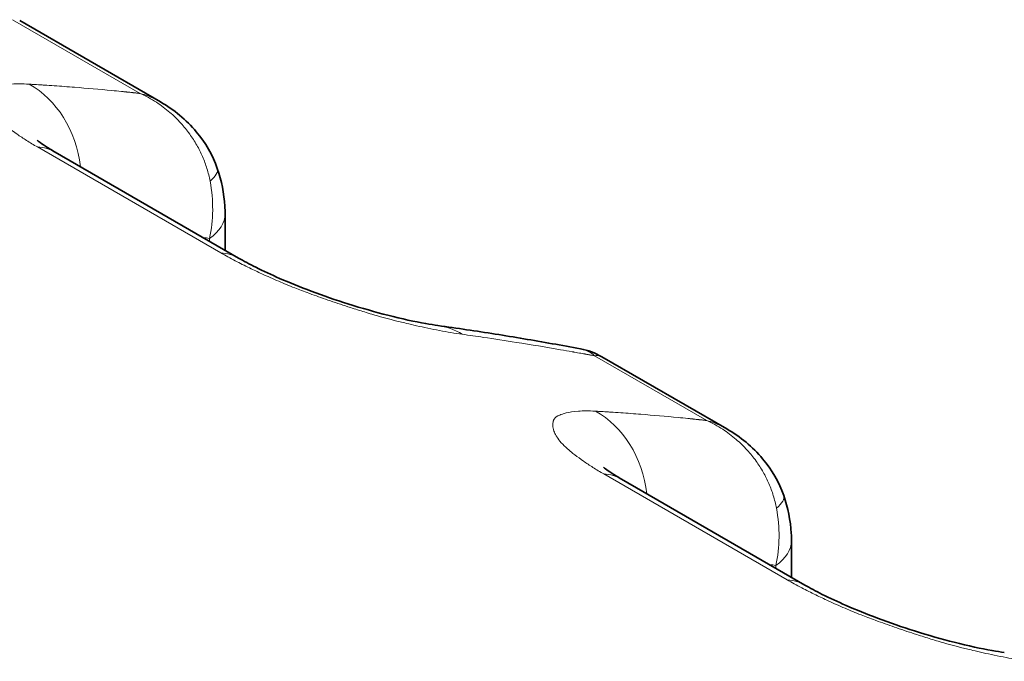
# Model space of a CAD drawing. Header units: millimetres. Extents: x 5 to 415, y 5 to 292.
# Tile 158 of 197: x 332.9 to 335.12, y 253.95 to 255.39. Entities that reach past the tile are written whole.
import ezdxf

# ---------------------------------------------------------------- set-up
doc = ezdxf.new("R2010")
doc.units = ezdxf.units.MM
doc.layers.add('Sichtbar (ISO)', color=7, linetype='Continuous', lineweight=35)
doc.layers.add('Sichtbar schmal (ISO)', color=7, linetype='Continuous', lineweight=18)

msp = doc.modelspace()

# ---------------------------------------------------------------- linework, layer by layer
at = {"layer": 'Sichtbar (ISO)'}
for p, q in [((333.21567078, 255.20706993), (332.89836675, 255.3902655)), ((333.39193515, 254.8550199), (332.97821168, 255.09388326)), ((333.36162921, 254.95497942), (333.36162921, 254.87251705)), ((334.49304171, 254.46957948), (334.21109301, 254.63236263)), ((334.66930607, 254.11752946), (334.2555826, 254.35639281)), ((334.63900013, 254.21748898), (334.63900013, 254.1350266))]:
    msp.add_line(p, q, dxfattribs=at)
for centre, start_param, end_param in [((332.85321168, 254.87737691), 0, 0.0003776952), ((333.26693515, 254.63851355), 6.2827988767, 6.2831853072), ((334.1305826, 254.13988646), 0, 0.0003776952), ((334.54430607, 253.90102311), 6.2827988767, 6.2831853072)]:
    msp.add_ellipse(centre, major_axis=(0.125, 0.21650635), ratio=0.5773502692, start_param=start_param, end_param=end_param, dxfattribs=at)
for points in [[(333.21566951, 255.20706913), (333.21571048, 255.20704547), (333.21575144, 255.20702181), (333.21579237, 255.20699813)], [(334.16312867, 254.65011106), (334.16313823, 254.65010926), (334.1631478, 254.65010746), (334.16315736, 254.65010566)], [(334.16315732, 254.65010598), (334.1798926, 254.64695445), (334.19632516, 254.6408725), (334.21107823, 254.63237071)], [(334.21109207, 254.6323618), (334.21108721, 254.63236461), (334.21108235, 254.63236741), (334.21107749, 254.63237022)], [(334.49304043, 254.46957868), (334.4930814, 254.46955503), (334.49312236, 254.46953136), (334.4931633, 254.46950768)]]:
    msp.add_open_spline(points, degree=3, dxfattribs=at)
for points, knots in [([(333.21579346, 255.20699859), (333.24616491, 255.18943299), (333.27407708, 255.16653631), (333.31710613, 255.11527549), (333.33370651, 255.08682532), (333.3441073, 255.05664378)], [0, 0, 0, 0, 0.02120295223, 0.02120295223, 0.040460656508, 0.040460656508, 0.040460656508, 0.040460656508]), ([(332.93775794, 255.12070835), (332.93775794, 255.12070835), (332.9385896, 255.11996385), (332.94250292, 255.11685822), (332.94647039, 255.11389344), (332.95798127, 255.10609065), (332.96615722, 255.10091456), (332.97636521, 255.0949512), (332.97725934, 255.09443228), (332.97816446, 255.0939105)], [0.045657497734, 0.045657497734, 0.045657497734, 0.045657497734, 0.051319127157, 0.051319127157, 0.059485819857, 0.059485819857, 0.068998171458, 0.068998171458, 0.069898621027, 0.069898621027, 0.069898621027, 0.069898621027]), ([(333.3441072, 255.05664408), (333.35363515, 255.02899823), (333.35944961, 255.00021962), (333.36145824, 254.96634133), (333.36162918, 254.96065114), (333.36162921, 254.95497969)], [0, 0, 0, 0, 0.017736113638, 0.017736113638, 0.021321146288, 0.021321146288, 0.021321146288, 0.021321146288]), ([(333.39198344, 254.854992), (333.40325264, 254.84847566), (333.41670835, 254.84124987), (333.44764969, 254.82574678), (333.46583119, 254.81726771), (333.50741981, 254.79912767), (333.53156516, 254.78939492), (333.58337817, 254.76995969), (333.61159103, 254.76026707), (333.67006888, 254.74174345), (333.70064283, 254.73306538), (333.76035467, 254.71785758), (333.78962007, 254.71155009), (333.82409744, 254.70541153), (333.83331145, 254.70394618), (333.84163848, 254.70277749)], [0, 0, 0, 0, 0.01121291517, 0.01121291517, 0.02397808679, 0.02397808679, 0.0394077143, 0.0394077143, 0.05718255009, 0.05718255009, 0.07772431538, 0.07772431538, 0.10086043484, 0.10086043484, 0.1102011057, 0.1102011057, 0.1102011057, 0.1102011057]), ([(333.84163865, 254.70277868), (333.86326621, 254.69974392), (333.88485542, 254.69661386), (333.92795742, 254.69016298), (333.94947021, 254.68684215), (333.9924171, 254.68000996), (334.01385119, 254.6764986), (334.05663968, 254.6692854), (334.07799409, 254.66558355), (334.1206222, 254.65798946), (334.14189592, 254.6540972), (334.16312879, 254.65010978)], [0.530186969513, 0.530186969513, 0.530186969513, 0.530186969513, 0.536688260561, 0.536688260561, 0.5431899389, 0.5431899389, 0.549691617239, 0.549691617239, 0.556193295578, 0.556193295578, 0.562694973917, 0.562694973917, 0.562694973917, 0.562694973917]), ([(334.49316438, 254.46950814), (334.52353584, 254.45194255), (334.55144801, 254.42904586), (334.59447705, 254.37778505), (334.61107743, 254.34933488), (334.62147823, 254.31915333)], [0, 0, 0, 0, 0.021202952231, 0.021202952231, 0.040460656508, 0.040460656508, 0.040460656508, 0.040460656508]), ([(334.21512886, 254.3832179), (334.21512886, 254.3832179), (334.21596052, 254.3824734), (334.21987384, 254.37936777), (334.22384132, 254.376403), (334.23535219, 254.36860021), (334.24352815, 254.36342412), (334.25373613, 254.35746075), (334.25463026, 254.35694184), (334.25553538, 254.35642005)], [0.045657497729, 0.045657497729, 0.045657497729, 0.045657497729, 0.051319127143, 0.051319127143, 0.059485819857, 0.059485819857, 0.068998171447, 0.068998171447, 0.069898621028, 0.069898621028, 0.069898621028, 0.069898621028]), ([(334.62147812, 254.31915364), (334.63100608, 254.29150779), (334.63682053, 254.26272917), (334.63882916, 254.22885088), (334.6390001, 254.22316069), (334.63900013, 254.21748925)], [0, 0, 0, 0, 0.017736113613, 0.017736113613, 0.021321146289, 0.021321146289, 0.021321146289, 0.021321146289]), ([(334.66935436, 254.11750155), (334.68062357, 254.11098522), (334.69407928, 254.10375942), (334.72502061, 254.08825633), (334.74320212, 254.07977726), (334.78479073, 254.06163722), (334.80893608, 254.05190448), (334.8607491, 254.03246924), (334.88896195, 254.02277662), (334.94743981, 254.004253), (334.97801376, 253.99557493), (335.0377256, 253.98036714), (335.06699099, 253.97405965), (335.10146836, 253.96792109), (335.11068238, 253.96645574), (335.11900941, 253.96528704)], [0, 0, 0, 0, 0.01121291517, 0.01121291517, 0.02397808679, 0.02397808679, 0.0394077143, 0.0394077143, 0.05718255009, 0.05718255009, 0.07772431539, 0.07772431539, 0.10086043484, 0.10086043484, 0.1102011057, 0.1102011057, 0.1102011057, 0.1102011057])]:
    msp.add_open_spline(points, degree=3, knots=knots, dxfattribs=at)
at = {"layer": 'Sichtbar schmal (ISO)'}
for p, q in [((332.88222858, 255.3924523), (333.17041843, 255.22606673)), ((333.29710083, 255.11080018), (333.29710319, 255.11079398)), ((332.93844111, 255.10541719), (333.35216458, 254.86655383)), ((333.32653593, 254.89277816), (333.32653593, 254.89931245)), ((334.15642267, 254.64152306), (334.16086551, 254.64072803)), ((334.19495485, 254.63454944), (334.44778935, 254.48857628)), ((334.2126196, 254.49982306), (334.21261964, 254.4998215)), ((334.21581203, 254.36792674), (334.6295355, 254.12906339)), ((334.57447176, 254.37330974), (334.57447411, 254.37330354)), ((334.60390685, 254.15528771), (334.60390685, 254.16182201))]:
    msp.add_line(p, q, dxfattribs=at)
for centre, major_axis, ratio, start_param, end_param in [((328.10017962, 241.48742226), (6.46392803, 13.34292429), 0.5248348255, 0.2140982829, 0.2152198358), ((332.82963859, 255.01942409), (0.01410724, 0.24960165), 0.8315663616, 4.92578707, 5.9047126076), ((328.1001826, 241.48742081), (6.46392796, 13.34292413), 0.5248348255, 0.2121682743, 0.2140982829), ((328.10018728, 241.48741855), (6.46392784, 13.34292389), 0.5248348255, 0.2110599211, 0.2121682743), ((328.10028056, 241.48737336), (6.46392543, 13.34291892), 0.5248348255, 0.19241608, 0.2026967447), ((328.10029172, 241.48736795), (6.46392514, 13.34291832), 0.5248348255, 0.1896999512, 0.19241608), ((328.10032908, 241.48734985), (6.46392417, 13.34291631), 0.5248348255, 0.1867482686, 0.1879826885), ((328.10037743, 241.48732643), (6.4639229, 13.3429137), 0.5248348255, 0.1848955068, 0.1854554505), ((332.85321168, 254.87737691), (0.125, 0.21650635), 0.5773502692, 0.0003776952, 0.2823133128), ((333.2022936, 255.00776769), (0.14181358, 0.04887648), 0.260160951, 5.7010306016, 6.2831748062), ((333.13912609, 254.99142255), (0.04543976, -0.25145089), 0.7520821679, 1.0642537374, 1.5815790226), ((333.21162921, 254.95497942), (0.15, 0), 0.5773502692, 5.5850542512, 6.283188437), ((328.28306868, 241.39882236), (6.35504309, 13.11816256), 0.5248348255, 0.1770023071, 0.1788171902), ((333.26693515, 254.63851355), (0.125, 0.21650635), 0.5773502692, 0, 0.2823133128), ((333.80689544, 254.45520463), (0.03473935, 0.24757459), 0.7447435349, 5.9720300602, 6.2831643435), ((333.89819473, 254.66374495), (0.36032123, -0.05080153), 0.0516351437, 1.4498594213, 1.5830139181), ((328.15347601, 241.45827999), (8.40336231, 12.21296063), 0.6254715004, 0.2902988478, 0.2979365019), ((328.15339997, 241.45833231), (8.40335927, 12.21295621), 0.6254715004, 0.2800185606, 0.2902988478), ((328.15339066, 241.45833872), (8.40335889, 12.21295566), 0.6254715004, 0.2773273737, 0.2800185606), ((328.15336864, 241.45835387), (8.40335801, 12.21295437), 0.6254715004, 0.2760625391, 0.2767414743), ((328.15335932, 241.45836028), (8.40335763, 12.21295382), 0.6254715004, 0.2743444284, 0.2756009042), ((328.15325263, 241.4584337), (8.40335328, 12.21294751), 0.6254715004, 0.2720486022, 0.2728827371), ((329.37755053, 240.74993182), (6.46392805, 13.34292428), 0.5248348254, 0.2140982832, 0.2152198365), ((334.10700951, 254.28193365), (0.01410724, 0.24960165), 0.8315663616, 4.92578707, 5.9047126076), ((329.37755351, 240.74993037), (6.46392797, 13.34292413), 0.5248348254, 0.2121682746, 0.2140982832), ((329.37755819, 240.74992811), (6.46392785, 13.34292388), 0.5248348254, 0.2110599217, 0.2121682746), ((329.37765147, 240.74988292), (6.46392545, 13.34291891), 0.5248348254, 0.1924160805, 0.2026967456), ((329.37766263, 240.74987751), (6.46392516, 13.34291831), 0.5248348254, 0.1896999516, 0.1924160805), ((329.37769999, 240.74985941), (6.46392418, 13.3429163), 0.5248348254, 0.1867482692, 0.187982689), ((329.37774834, 240.74983599), (6.46392292, 13.34291369), 0.5248348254, 0.1848955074, 0.1854554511), ((334.1305826, 254.13988646), (0.125, 0.21650635), 0.5773502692, 0.0003776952, 0.2823133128), ((334.47966452, 254.27027725), (0.14181358, 0.04887648), 0.260160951, 5.7010306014, 6.2831748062), ((334.41649699, 254.2539321), (0.04543977, -0.2514509), 0.7520822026, 1.0642536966, 1.5815789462), ((334.48900013, 254.21748898), (0.15, 0), 0.5773502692, 5.5850542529, 6.283188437), ((329.56043959, 240.66133192), (6.3550431, 13.11816256), 0.5248348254, 0.1770023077, 0.1788171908), ((334.54430607, 253.90102311), (0.125, 0.21650635), 0.5773502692, 0, 0.2823133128)]:
    msp.add_ellipse(centre, major_axis=major_axis, ratio=ratio, start_param=start_param, end_param=end_param, dxfattribs=at)
for points, knots in [([(332.93844111, 255.10541719), (332.92986026, 255.11033139), (332.92165526, 255.11527101), (332.91391335, 255.12015686), (332.90629109, 255.12496721), (332.89911779, 255.12972514), (332.89242506, 255.13438745), (332.88556312, 255.13916764), (332.87920631, 255.14384719), (332.87333262, 255.14839241), (332.87180034, 255.14957812), (332.8703008, 255.15075477), (332.86883284, 255.15192207), (332.86435498, 255.15548279), (332.86025207, 255.1589312), (332.85647215, 255.16230348), (332.85120362, 255.16700384), (332.84655558, 255.17155918), (332.84250782, 255.17603576), (332.83841488, 255.18056229), (332.8349356, 255.18500973), (332.83220417, 255.18938983), (332.83171606, 255.19017254), (332.83125232, 255.19095288), (332.83081417, 255.1917307), (332.82882757, 255.19525751), (332.82714078, 255.19881353), (332.82590688, 255.20223654), (332.82430635, 255.20667666), (332.82348172, 255.21088667), (332.82332813, 255.21466546), (332.82317966, 255.21831825), (332.82364636, 255.22157115), (332.82430295, 255.22438267), (332.82447936, 255.22513806), (332.8247062, 255.22584733), (332.82497623, 255.22651913), (332.82665256, 255.23068957), (332.82971856, 255.23353136), (332.83465242, 255.23626456), (332.83730122, 255.23773191), (332.84054021, 255.23914685), (332.84484421, 255.24051216), (332.84749582, 255.24135331), (332.85042881, 255.24222027), (332.85374047, 255.243048), (332.86081487, 255.2448162), (332.86964774, 255.2463985), (332.88096791, 255.24719944), (332.89155266, 255.24794835), (332.90431754, 255.24800962), (332.91943126, 255.24702662)], [0, 0, 0, 0, 0.0614001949, 0.0614001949, 0.0614001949, 0.1218515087, 0.1218515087, 0.1218515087, 0.1838312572, 0.1838312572, 0.1838312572, 0.2, 0.2, 0.2, 0.2493212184, 0.2493212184, 0.2493212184, 0.3180661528, 0.3180661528, 0.3180661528, 0.3875783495, 0.3875783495, 0.3875783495, 0.4, 0.4, 0.4, 0.4563218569, 0.4563218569, 0.4563218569, 0.5293790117, 0.5293790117, 0.5293790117, 0.6, 0.6, 0.6, 0.6189742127, 0.6189742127, 0.6189742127, 0.7367635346, 0.7367635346, 0.7367635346, 0.8, 0.8, 0.8, 0.8389586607, 0.8389586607, 0.8389586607, 0.922182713, 0.922182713, 0.922182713, 1, 1, 1, 1]), ([(333.02211451, 255.24007655), (333.01450837, 255.24068332), (333.00689636, 255.2412712), (332.99929368, 255.24183186), (332.99169099, 255.24239252), (332.98409763, 255.24292596), (332.97648657, 255.24344702), (332.96887551, 255.24396808), (332.96124675, 255.24447677), (332.95360942, 255.24496806)], [0, 0, 0, 0, 0.3333333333, 0.3333333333, 0.3333333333, 0.6666666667, 0.6666666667, 0.6666666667, 1, 1, 1, 1]), ([(333.12777685, 255.23063028), (333.12847796, 255.23055508), (333.12920337, 255.23047824), (333.12984244, 255.23041242), (333.13048151, 255.23034659), (333.13103425, 255.23029184), (333.13186001, 255.23020783), (333.13268578, 255.23012382), (333.13378454, 255.23001048), (333.13503636, 255.22988087)], [0.00000035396, 0.00000035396, 0.00000035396, 0.00000035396, 0.33333333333, 0.33333333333, 0.33333333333, 0.66666666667, 0.66666666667, 0.66666666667, 1, 1, 1, 1]), ([(333.14170956, 255.22918918), (333.14112333, 255.22925167), (333.14048898, 255.22931862), (333.13990653, 255.22937924), (333.13932402, 255.22943987), (333.13879344, 255.22949423), (333.13801508, 255.22957436), (333.13723672, 255.22965449), (333.13621055, 255.22976034), (333.13503636, 255.22988087)], [0.00003457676, 0.00003457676, 0.00003457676, 0.00003457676, 0.33333333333, 0.33333333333, 0.33333333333, 0.66666666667, 0.66666666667, 0.66666666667, 1, 1, 1, 1]), ([(333.15843206, 255.22743122), (333.15758859, 255.22751851), (333.15624812, 255.22765236), (333.15541998, 255.22773683), (333.15459184, 255.22782129), (333.15427618, 255.22785668), (333.15373624, 255.22791626), (333.15319631, 255.22797585), (333.15243205, 255.22805951), (333.15168904, 255.22814285)], [0, 0, 0, 0, 0.3333333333, 0.3333333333, 0.3333333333, 0.6666666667, 0.6666666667, 0.6666666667, 1, 1, 1, 1]), ([(333.17041913, 255.22606688), (333.17000976, 255.22611223), (333.16957872, 255.22617049), (333.16915795, 255.2262234), (333.16873719, 255.2262763), (333.1683267, 255.22632387), (333.16791838, 255.22637042), (333.16751005, 255.22641697), (333.1671039, 255.2264625), (333.1667002, 255.2265069)], [0, 0, 0, 0, 0.3333333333, 0.3333333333, 0.3333333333, 0.6666666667, 0.6666666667, 0.6666666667, 1, 1, 1, 1]), ([(333.17042035, 255.22606654), (333.18203116, 255.22276972), (333.19293546, 255.21861468), (333.20306498, 255.21373264), (333.20741172, 255.21163768), (333.2116155, 255.2094099), (333.21566951, 255.20706913)], [0.0000049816, 0.0000049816, 0.0000049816, 0.0000049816, 0.14230067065, 0.14230067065, 0.14230067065, 0.20336201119, 0.20336201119, 0.20336201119, 0.20336201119]), ([(333.1704209, 255.22606743), (333.17044245, 255.22605757), (333.18295745, 255.22033094), (333.206099, 255.20761872), (333.23661179, 255.18476321), (333.26160513, 255.16045153), (333.28181482, 255.1355093), (333.29811152, 255.11009258), (333.31115799, 255.08393082), (333.32124573, 255.05669271), (333.32593236, 255.037868), (333.32773687, 255.02830626)], [0.00000027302, 0.00000027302, 0.00000027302, 0.00000027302, 0.00002235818, 0.16000392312, 0.30616831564, 0.43882433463, 0.55956332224, 0.67230800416, 0.78178064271, 0.89039168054, 1, 1, 1, 1]), ([(333.89641246, 254.68296918), (333.8798042, 254.68522745), (333.8624852, 254.68815525), (333.84545821, 254.69140553), (333.8274737, 254.69483859), (333.80982364, 254.69862776), (333.79363125, 254.70228382), (333.78551475, 254.70411643), (333.77776267, 254.70591456), (333.77050532, 254.70761352), (333.76050102, 254.70995554), (333.7513949, 254.71218494), (333.74272487, 254.71438341), (333.7257126, 254.71869724), (333.71041799, 254.72284715), (333.69249776, 254.72815894), (333.6871952, 254.72973068), (333.68165769, 254.73140946), (333.67576563, 254.73324297), (333.66598442, 254.7362867), (333.6553046, 254.73964829), (333.64408784, 254.74326588), (333.62965361, 254.74792117), (333.61432942, 254.75300551), (333.59900252, 254.75827664), (333.58483588, 254.76314873), (333.57067398, 254.76817798), (333.55725351, 254.77307328), (333.55500361, 254.77389396), (333.55277441, 254.77471071), (333.55056934, 254.77552191), (333.53935519, 254.77964737), (333.52873828, 254.78370834), (333.51856824, 254.78772562), (333.50601853, 254.79268291), (333.49414749, 254.79757253), (333.4826314, 254.80248615), (333.46965372, 254.80802339), (333.45711901, 254.81359196), (333.44459208, 254.81938277), (333.43523321, 254.82370908), (333.42587973, 254.82812677), (333.41665506, 254.83260853), (333.40573113, 254.83791586), (333.39498827, 254.84331316), (333.38463863, 254.84872618), (333.37323681, 254.85468951), (333.36231437, 254.86067149), (333.35216458, 254.86655383)], [0, 0, 0, 0, 0.0773491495, 0.0773491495, 0.0773491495, 0.1590480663, 0.1590480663, 0.1590480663, 0.2, 0.2, 0.2, 0.2564524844, 0.2564524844, 0.2564524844, 0.3672231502, 0.3672231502, 0.3672231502, 0.4, 0.4, 0.4, 0.4544117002, 0.4544117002, 0.4544117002, 0.5244311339, 0.5244311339, 0.5244311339, 0.5891500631, 0.5891500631, 0.5891500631, 0.6, 0.6, 0.6, 0.6551786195, 0.6551786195, 0.6551786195, 0.7232684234, 0.7232684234, 0.7232684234, 0.8, 0.8, 0.8, 0.857326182, 0.857326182, 0.857326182, 0.9252122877, 0.9252122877, 0.9252122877, 1, 1, 1, 1]), ([(334.14425535, 254.64368109), (334.14488707, 254.64357342), (334.14550492, 254.64346647), (334.14613238, 254.64335586), (334.14675984, 254.64324525), (334.14739691, 254.64313096), (334.14802345, 254.6430196), (334.14864998, 254.64290823), (334.14926598, 254.64279979), (334.14987816, 254.64269208)], [0, 0, 0, 0, 0.33333333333, 0.33333333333, 0.33333333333, 0.66666666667, 0.66666666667, 0.66666666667, 0.99999936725, 0.99999936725, 0.99999936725, 0.99999936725]), ([(334.16315736, 254.65010566), (334.16797306, 254.64919811), (334.17276066, 254.64773837), (334.17744036, 254.6456748), (334.18350263, 254.64300156), (334.18938208, 254.63931471), (334.1949559, 254.63455006)], [0.74725340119, 0.74725340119, 0.74725340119, 0.74725340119, 0.85735253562, 0.85735253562, 0.85735253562, 0.99997917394, 0.99997917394, 0.99997917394, 0.99997917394]), ([(334.17951208, 254.63733314), (334.17892268, 254.63745131), (334.17828457, 254.63757527), (334.1775195, 254.63771767), (334.17675443, 254.63786007), (334.17586239, 254.63802088), (334.17507802, 254.63816194), (334.17429368, 254.63830299), (334.17361702, 254.63842434), (334.1729699, 254.63853871)], [0.00000000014, 0.00000000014, 0.00000000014, 0.00000000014, 0.33333333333, 0.33333333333, 0.33333333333, 0.66666666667, 0.66666666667, 0.66666666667, 0.99999262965, 0.99999262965, 0.99999262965, 0.99999262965]), ([(334.18693989, 254.63602471), (334.18616551, 254.6361467), (334.18536521, 254.63628098), (334.18452066, 254.63643544), (334.18367611, 254.6365899), (334.1827873, 254.63676454), (334.18194271, 254.63691867), (334.18109811, 254.6370728), (334.18029773, 254.63720643), (334.17951208, 254.63733314)], [0, 0, 0, 0, 0.3333333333, 0.3333333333, 0.3333333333, 0.6666666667, 0.6666666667, 0.6666666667, 1, 1, 1, 1]), ([(334.21107749, 254.63237022), (334.20977038, 254.6331236), (334.20837652, 254.63373212), (334.20689677, 254.63418246), (334.20336709, 254.63525665), (334.19934804, 254.6354266), (334.19495915, 254.63454814)], [0.79451359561, 0.79451359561, 0.79451359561, 0.79451359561, 0.85521013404, 0.85521013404, 0.85521013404, 0.99999107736, 0.99999107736, 0.99999107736, 0.99999107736]), ([(334.21581203, 254.36792674), (334.20723118, 254.37284094), (334.19902619, 254.37778056), (334.19128428, 254.38266642), (334.18366201, 254.38747676), (334.17648871, 254.3922347), (334.16979599, 254.396897), (334.16293404, 254.40167719), (334.15657723, 254.40635675), (334.15070354, 254.41090196), (334.14917127, 254.41208768), (334.14767173, 254.41326432), (334.14620377, 254.41443162), (334.1417259, 254.41799235), (334.13762299, 254.42144075), (334.13384307, 254.42481303), (334.12857454, 254.42951339), (334.1239265, 254.43406874), (334.11987874, 254.43854531), (334.1157858, 254.44307184), (334.11230652, 254.44751929), (334.10957509, 254.45189938), (334.10908699, 254.45268209), (334.10862324, 254.45346243), (334.1081851, 254.45424026), (334.10619849, 254.45776706), (334.1045117, 254.46132308), (334.1032778, 254.46474609), (334.10167727, 254.46918621), (334.10085264, 254.47339622), (334.10069905, 254.47717502), (334.10055058, 254.4808278), (334.10101728, 254.4840807), (334.10167387, 254.48689222), (334.10185028, 254.48764761), (334.10207712, 254.48835689), (334.10234715, 254.48902868), (334.10402348, 254.49319912), (334.10708948, 254.49604091), (334.11202335, 254.49877411), (334.11467215, 254.50024146), (334.11791113, 254.5016564), (334.12221514, 254.50302172), (334.12486674, 254.50386286), (334.12779974, 254.50472982), (334.13111139, 254.50555755), (334.1381858, 254.50732576), (334.14701866, 254.50890805), (334.15833884, 254.509709), (334.16892358, 254.51045791), (334.18168847, 254.51051917), (334.19680219, 254.50953617)], [0, 0, 0, 0, 0.0614001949, 0.0614001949, 0.0614001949, 0.1218515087, 0.1218515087, 0.1218515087, 0.1838312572, 0.1838312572, 0.1838312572, 0.2, 0.2, 0.2, 0.2493212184, 0.2493212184, 0.2493212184, 0.3180661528, 0.3180661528, 0.3180661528, 0.3875783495, 0.3875783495, 0.3875783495, 0.4, 0.4, 0.4, 0.4563218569, 0.4563218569, 0.4563218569, 0.5293790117, 0.5293790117, 0.5293790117, 0.6, 0.6, 0.6, 0.6189742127, 0.6189742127, 0.6189742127, 0.7367635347, 0.7367635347, 0.7367635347, 0.8, 0.8, 0.8, 0.8389586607, 0.8389586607, 0.8389586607, 0.922182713, 0.922182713, 0.922182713, 1, 1, 1, 1]), ([(334.29948544, 254.5025861), (334.29187929, 254.50319287), (334.28426728, 254.50378076), (334.2766646, 254.50434142), (334.26906192, 254.50490208), (334.26146855, 254.50543551), (334.25385749, 254.50595657), (334.24624643, 254.50647764), (334.23861767, 254.50698632), (334.23098034, 254.50747761)], [0, 0, 0, 0, 0.3333333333, 0.3333333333, 0.3333333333, 0.6666666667, 0.6666666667, 0.6666666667, 1, 1, 1, 1]), ([(334.40514778, 254.49313984), (334.40584888, 254.49306463), (334.4065743, 254.49298779), (334.40721337, 254.49292197), (334.40785243, 254.49285615), (334.40840518, 254.49280139), (334.40923094, 254.49271738), (334.4100567, 254.49263337), (334.41115546, 254.49252004), (334.41240729, 254.49239042)], [0.00000035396, 0.00000035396, 0.00000035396, 0.00000035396, 0.33333333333, 0.33333333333, 0.33333333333, 0.66666666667, 0.66666666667, 0.66666666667, 1, 1, 1, 1]), ([(334.41908049, 254.49169873), (334.41849426, 254.49176123), (334.4178599, 254.49182817), (334.41727745, 254.4918888), (334.41669494, 254.49194942), (334.41616436, 254.49200378), (334.415386, 254.49208391), (334.41460764, 254.49216404), (334.41358148, 254.49226989), (334.41240729, 254.49239042)], [0.00003457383, 0.00003457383, 0.00003457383, 0.00003457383, 0.33333333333, 0.33333333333, 0.33333333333, 0.66666666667, 0.66666666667, 0.66666666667, 1, 1, 1, 1]), ([(334.43580299, 254.48994077), (334.43495952, 254.49002806), (334.43361904, 254.49016192), (334.4327909, 254.49024638), (334.43196277, 254.49033085), (334.43164711, 254.49036623), (334.43110717, 254.49042582), (334.43056723, 254.4904854), (334.42980297, 254.49056906), (334.42905997, 254.4906524)], [0.00000000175, 0.00000000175, 0.00000000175, 0.00000000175, 0.33333333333, 0.33333333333, 0.33333333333, 0.66666666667, 0.66666666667, 0.66666666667, 1, 1, 1, 1]), ([(334.44779005, 254.48857643), (334.44738068, 254.48862179), (334.44694964, 254.48868004), (334.44652888, 254.48873295), (334.44610811, 254.48878586), (334.44569762, 254.48883342), (334.4452893, 254.48887997), (334.44488098, 254.48892652), (334.44447482, 254.48897205), (334.44407113, 254.48901645)], [0, 0, 0, 0, 0.3333333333, 0.3333333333, 0.3333333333, 0.6666666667, 0.6666666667, 0.6666666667, 1, 1, 1, 1]), ([(334.44779127, 254.48857609), (334.45940209, 254.48527928), (334.47030638, 254.48112423), (334.4804359, 254.4762422), (334.48478264, 254.47414724), (334.48898642, 254.47191945), (334.49304043, 254.46957868)], [0.00000498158, 0.00000498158, 0.00000498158, 0.00000498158, 0.14230067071, 0.14230067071, 0.14230067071, 0.20336201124, 0.20336201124, 0.20336201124, 0.20336201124]), ([(334.44779182, 254.48857698), (334.44781338, 254.48856712), (334.46032838, 254.48284049), (334.48346992, 254.47012827), (334.51398271, 254.44727276), (334.53897605, 254.42296108), (334.55918574, 254.39801885), (334.57548244, 254.37260213), (334.58852892, 254.34644038), (334.59861666, 254.31920226), (334.60330328, 254.30037755), (334.60510779, 254.29081581)], [0.00000027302, 0.00000027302, 0.00000027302, 0.00000027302, 0.00002235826, 0.16000392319, 0.3061683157, 0.43882433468, 0.55956332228, 0.6723080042, 0.78178064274, 0.89039168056, 1, 1, 1, 1]), ([(335.17378339, 253.94547873), (335.15717512, 253.947737), (335.13985612, 253.9506648), (335.12282913, 253.95391508), (335.10484462, 253.95734814), (335.08719457, 253.96113731), (335.07100218, 253.96479337), (335.06288567, 253.96662599), (335.05513359, 253.96842412), (335.04787625, 253.97012307), (335.03787195, 253.97246509), (335.02876583, 253.9746945), (335.0200958, 253.97689297), (335.00308352, 253.98120679), (334.98778892, 253.98535671), (334.96986869, 253.99066849), (334.96456612, 253.99224024), (334.95902862, 253.99391902), (334.95313655, 253.99575252), (334.94335535, 253.99879626), (334.93267552, 254.00215784), (334.92145876, 254.00577544), (334.90702453, 254.01043072), (334.89170034, 254.01551507), (334.87637345, 254.02078619), (334.8622068, 254.02565829), (334.8480449, 254.03068754), (334.83462443, 254.03558283), (334.83237453, 254.03640351), (334.83014533, 254.03722026), (334.82794026, 254.03803146), (334.81672612, 254.04215692), (334.8061092, 254.0462179), (334.79593916, 254.05023518), (334.78338945, 254.05519246), (334.77151842, 254.06008208), (334.76000233, 254.0649957), (334.74702464, 254.07053295), (334.73448993, 254.07610152), (334.72196301, 254.08189232), (334.71260414, 254.08621863), (334.70325066, 254.09063632), (334.69402598, 254.09511808), (334.68310206, 254.10042542), (334.67235919, 254.10582271), (334.66200956, 254.11123573), (334.65060773, 254.11719907), (334.6396853, 254.12318105), (334.6295355, 254.12906339)], [0, 0, 0, 0, 0.0773491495, 0.0773491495, 0.0773491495, 0.1590480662, 0.1590480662, 0.1590480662, 0.2, 0.2, 0.2, 0.2564524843, 0.2564524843, 0.2564524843, 0.3672231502, 0.3672231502, 0.3672231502, 0.4, 0.4, 0.4, 0.4544117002, 0.4544117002, 0.4544117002, 0.5244311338, 0.5244311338, 0.5244311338, 0.5891500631, 0.5891500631, 0.5891500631, 0.6, 0.6, 0.6, 0.6551786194, 0.6551786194, 0.6551786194, 0.7232684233, 0.7232684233, 0.7232684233, 0.8, 0.8, 0.8, 0.857326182, 0.857326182, 0.857326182, 0.9252122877, 0.9252122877, 0.9252122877, 1, 1, 1, 1])]:
    msp.add_open_spline(points, degree=3, knots=knots, dxfattribs=at)
for points in [[(333.16186818, 255.22702166), (333.1609803, 255.22713273), (333.15900881, 255.22734444), (333.15843166, 255.22743026)], [(334.4392391, 254.48953121), (334.43835122, 254.48964228), (334.43637973, 254.48985399), (334.43580259, 254.48993981)]]:
    msp.add_open_spline(points, degree=3, dxfattribs=at)

doc.saveas('drawing.dxf')
